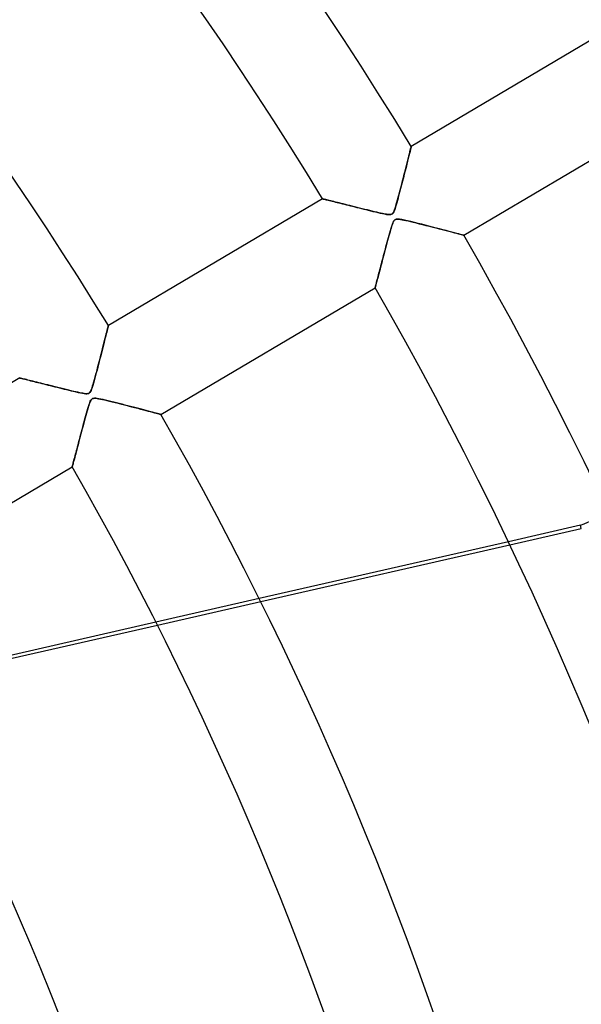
# Model space of a CAD drawing. Header units: millimetres. Extents: x -790 to 790, y -790 to 790.
# Tile 53 of 62: x 287 to 341, y 115 to 210. Entities that reach past the tile are written whole.
import ezdxf

# ---------------------------------------------------------------- set-up
doc = ezdxf.new("R2010")
doc.units = ezdxf.units.MM
doc.layers.add('HIDDEN', color=7, linetype='Continuous')
doc.layers.add('THICK', color=7, linetype='Continuous')

msp = doc.modelspace()

# ---------------------------------------------------------------- linework, layer by layer
at = {"layer": 'HIDDEN'}
for p, q in [((324.491, 197.392), (324.524, 197.523)), ((324.524, 197.523), (324.551, 197.628)), ((324.551, 197.628), (324.57, 197.706)), ((324.57, 197.706), (324.582, 197.753)), ((324.582, 197.753), (324.586, 197.769)), ((324.249, 196.43), (324.306, 196.656)), ((324.306, 196.656), (324.359, 196.867)), ((324.359, 196.867), (324.408, 197.062)), ((324.408, 197.062), (324.453, 197.238)), ((324.453, 197.238), (324.491, 197.392)), ((323.98, 195.372), (324.053, 195.658)), ((324.053, 195.658), (324.122, 195.931)), ((324.122, 195.931), (324.188, 196.188)), ((324.188, 196.188), (324.249, 196.43)), ((323.74, 194.431), (323.823, 194.757)), ((323.823, 194.757), (323.904, 195.071)), ((323.904, 195.071), (323.98, 195.372)), ((323.484, 193.445), (323.567, 193.763)), ((323.567, 193.763), (323.653, 194.095)), ((323.653, 194.095), (323.74, 194.431)), ((323.259, 192.603), (323.329, 192.862)), ((323.329, 192.862), (323.404, 193.144)), ((323.404, 193.144), (323.484, 193.445)), ((315.995, 192.688), (316.002, 192.686)), ((316.002, 192.686), (316.023, 192.681)), ((316.023, 192.681), (316.057, 192.672)), ((316.057, 192.672), (316.106, 192.66)), ((316.106, 192.66), (316.167, 192.645)), ((316.167, 192.645), (316.242, 192.626)), ((316.242, 192.626), (316.329, 192.605)), ((316.329, 192.605), (316.428, 192.58)), ((316.428, 192.58), (316.537, 192.553)), ((316.537, 192.553), (316.657, 192.523)), ((316.657, 192.523), (316.787, 192.491)), ((316.787, 192.491), (316.925, 192.456)), ((316.925, 192.456), (317.073, 192.42)), ((317.073, 192.42), (317.228, 192.381)), ((317.228, 192.381), (317.391, 192.34)), ((317.391, 192.34), (317.561, 192.298)), ((317.561, 192.298), (317.736, 192.254)), ((317.736, 192.254), (317.918, 192.209)), ((317.918, 192.209), (318.105, 192.162)), ((318.105, 192.162), (318.297, 192.114)), ((318.297, 192.114), (318.493, 192.065)), ((318.493, 192.065), (318.694, 192.015)), ((318.694, 192.015), (318.899, 191.964)), ((318.899, 191.964), (319.108, 191.912)), ((319.108, 191.912), (319.32, 191.859)), ((319.32, 191.859), (319.535, 191.805)), ((319.535, 191.805), (319.753, 191.751)), ((322.972, 191.645), (323.025, 191.798)), ((323.025, 191.798), (323.079, 191.971)), ((323.079, 191.971), (323.136, 192.162)), ((323.136, 192.162), (323.195, 192.37)), ((323.195, 192.37), (323.259, 192.603)), ((319.753, 191.751), (319.973, 191.697)), ((319.973, 191.697), (320.196, 191.642)), ((320.196, 191.642), (320.42, 191.586)), ((320.42, 191.586), (320.647, 191.531)), ((320.647, 191.531), (320.874, 191.475)), ((320.874, 191.475), (321.103, 191.42)), ((321.103, 191.42), (321.332, 191.366)), ((321.332, 191.366), (321.561, 191.313)), ((321.561, 191.313), (321.788, 191.263)), ((321.788, 191.263), (322.002, 191.219)), ((322.002, 191.219), (322.194, 191.186)), ((322.194, 191.186), (322.359, 191.166)), ((322.359, 191.166), (322.492, 191.161)), ((322.492, 191.161), (322.596, 191.172)), ((322.596, 191.172), (322.679, 191.2)), ((322.679, 191.2), (322.75, 191.247)), ((322.75, 191.247), (322.813, 191.316)), ((322.813, 191.316), (322.869, 191.406)), ((322.869, 191.406), (322.921, 191.515)), ((322.921, 191.515), (322.972, 191.645)), ((322.671, 189.983), (322.626, 189.837)), ((322.713, 190.113), (322.671, 189.983)), ((322.754, 190.232), (322.713, 190.113)), ((322.798, 190.344), (322.754, 190.232)), ((322.843, 190.445), (322.798, 190.344)), ((322.89, 190.53), (322.843, 190.445)), ((322.939, 190.596), (322.89, 190.53)), ((322.991, 190.646), (322.939, 190.596)), ((323.049, 190.683), (322.991, 190.646)), ((323.118, 190.707), (323.049, 190.683)), ((323.199, 190.72), (323.118, 190.707)), ((323.303, 190.721), (323.199, 190.72)), ((323.451, 190.708), (323.303, 190.721)), ((323.659, 190.675), (323.451, 190.708)), ((323.919, 190.623), (323.659, 190.675)), ((324.218, 190.556), (323.919, 190.623)), ((324.548, 190.478), (324.218, 190.556)), ((324.892, 190.394), (324.548, 190.478)), ((325.24, 190.308), (324.892, 190.394)), ((325.592, 190.219), (325.24, 190.308)), ((325.945, 190.129), (325.592, 190.219)), ((326.298, 190.039), (325.945, 190.129)), ((326.648, 189.949), (326.298, 190.039)), ((326.993, 189.86), (326.648, 189.949)), ((322.414, 189.089), (322.354, 188.869)), ((322.471, 189.297), (322.414, 189.089)), ((322.526, 189.492), (322.471, 189.297)), ((322.577, 189.672), (322.526, 189.492)), ((322.626, 189.837), (322.577, 189.672)), ((327.33, 189.773), (326.993, 189.86)), ((327.654, 189.689), (327.33, 189.773)), ((327.963, 189.609), (327.654, 189.689)), ((328.255, 189.533), (327.963, 189.609)), ((328.527, 189.462), (328.255, 189.533)), ((328.777, 189.397), (328.527, 189.462)), ((329.003, 189.338), (328.777, 189.397)), ((329.2, 189.286), (329.003, 189.338)), ((329.367, 189.242), (329.2, 189.286)), ((329.501, 189.207), (329.367, 189.242)), ((329.598, 189.182), (329.501, 189.207)), ((329.657, 189.166), (329.598, 189.182)), ((329.676, 189.161), (329.657, 189.166)), ((322.161, 188.147), (322.093, 187.893)), ((322.227, 188.396), (322.161, 188.147)), ((322.292, 188.637), (322.227, 188.396)), ((322.354, 188.869), (322.292, 188.637)), ((321.9, 187.163), (321.839, 186.932)), ((321.963, 187.4), (321.9, 187.163)), ((322.027, 187.644), (321.963, 187.4)), ((322.093, 187.893), (322.027, 187.644)), ((321.613, 186.074), (321.561, 185.879)), ((321.666, 186.278), (321.613, 186.074)), ((321.722, 186.489), (321.666, 186.278)), ((321.779, 186.707), (321.722, 186.489)), ((321.839, 186.932), (321.779, 186.707)), ((321.374, 185.171), (321.332, 185.013)), ((321.418, 185.336), (321.374, 185.171)), ((321.463, 185.51), (321.418, 185.336)), ((321.511, 185.691), (321.463, 185.51)), ((321.561, 185.879), (321.511, 185.691)), ((321.106, 184.158), (321.095, 184.115)), ((321.122, 184.217), (321.106, 184.158)), ((321.141, 184.291), (321.122, 184.217)), ((321.165, 184.38), (321.141, 184.291)), ((321.192, 184.483), (321.165, 184.38)), ((321.223, 184.599), (321.192, 184.483)), ((321.256, 184.726), (321.223, 184.599)), ((321.293, 184.865), (321.256, 184.726)), ((321.332, 185.013), (321.293, 184.865)), ((321.088, 184.089), (321.085, 184.08)), ((321.095, 184.115), (321.088, 184.089)), ((295.201, 180.286), (295.218, 180.354)), ((295.218, 180.354), (295.228, 180.395)), ((295.228, 180.395), (295.232, 180.409)), ((294.925, 179.186), (294.979, 179.399)), ((294.979, 179.399), (295.028, 179.596)), ((295.028, 179.596), (295.073, 179.776)), ((295.073, 179.776), (295.114, 179.936)), ((295.114, 179.936), (295.149, 180.076)), ((295.149, 180.076), (295.178, 180.193)), ((295.178, 180.193), (295.201, 180.286)), ((294.665, 178.158), (294.736, 178.44)), ((294.736, 178.44), (294.804, 178.706)), ((294.804, 178.706), (294.867, 178.955)), ((294.867, 178.955), (294.925, 179.186)), ((294.426, 177.221), (294.509, 177.547)), ((294.509, 177.547), (294.589, 177.86)), ((294.589, 177.86), (294.665, 178.158)), ((294.18, 176.268), (294.26, 176.578)), ((294.26, 176.578), (294.342, 176.896)), ((294.342, 176.896), (294.426, 177.221)), ((293.955, 175.418), (294.027, 175.685)), ((294.027, 175.685), (294.102, 175.97)), ((294.102, 175.97), (294.18, 176.268)), ((286.641, 175.328), (286.649, 175.326)), ((286.649, 175.326), (286.674, 175.319)), ((286.674, 175.319), (286.715, 175.309)), ((286.715, 175.309), (286.772, 175.295)), ((286.772, 175.295), (286.845, 175.277)), ((286.845, 175.277), (286.932, 175.256)), ((286.932, 175.256), (287.032, 175.231)), ((287.032, 175.231), (287.144, 175.203)), ((287.144, 175.203), (287.269, 175.172)), ((287.269, 175.172), (287.404, 175.138)), ((287.404, 175.138), (287.549, 175.102)), ((287.549, 175.102), (287.703, 175.064)), ((287.703, 175.064), (287.866, 175.023)), ((287.866, 175.023), (288.037, 174.981)), ((288.037, 174.981), (288.214, 174.937)), ((288.214, 174.937), (288.398, 174.891)), ((288.398, 174.891), (288.587, 174.844)), ((288.587, 174.844), (288.782, 174.796)), ((288.782, 174.796), (288.982, 174.746)), ((288.982, 174.746), (289.186, 174.695)), ((289.186, 174.695), (289.393, 174.643)), ((289.393, 174.643), (289.605, 174.59)), ((293.711, 174.558), (293.766, 174.742)), ((293.766, 174.742), (293.824, 174.944)), ((293.824, 174.944), (293.887, 175.17)), ((293.887, 175.17), (293.955, 175.418)), ((289.605, 174.59), (289.82, 174.537)), ((289.82, 174.537), (290.038, 174.483)), ((290.038, 174.483), (290.259, 174.428)), ((290.259, 174.428), (290.483, 174.372)), ((290.483, 174.372), (290.708, 174.316)), ((290.708, 174.316), (290.936, 174.26)), ((290.936, 174.26), (291.164, 174.204)), ((291.164, 174.204), (291.393, 174.148)), ((291.393, 174.148), (291.623, 174.092)), ((291.623, 174.092), (291.853, 174.037)), ((291.853, 174.037), (292.083, 173.984)), ((292.083, 173.984), (292.311, 173.932)), ((292.311, 173.932), (292.53, 173.885)), ((292.53, 173.885), (292.728, 173.847)), ((292.728, 173.847), (292.901, 173.819)), ((292.901, 173.819), (293.046, 173.805)), ((293.046, 173.805), (293.161, 173.804)), ((293.161, 173.804), (293.252, 173.815)), ((293.252, 173.815), (293.326, 173.841)), ((293.326, 173.841), (293.39, 173.881)), ((293.39, 173.881), (293.446, 173.937)), ((293.446, 173.937), (293.498, 174.012)), ((293.498, 174.012), (293.55, 174.112)), ((293.55, 174.112), (293.603, 174.24)), ((293.603, 174.24), (293.657, 174.39)), ((293.657, 174.39), (293.711, 174.558)), ((293.375, 172.795), (293.33, 172.658)), ((293.421, 172.923), (293.375, 172.795)), ((293.47, 173.041), (293.421, 172.923)), ((293.522, 173.143), (293.47, 173.041)), ((293.575, 173.223), (293.522, 173.143)), ((293.633, 173.283), (293.575, 173.223)), ((293.701, 173.325), (293.633, 173.283)), ((293.783, 173.352), (293.701, 173.325)), ((293.884, 173.363), (293.783, 173.352)), ((294.007, 173.36), (293.884, 173.363)), ((294.152, 173.343), (294.007, 173.36)), ((294.321, 173.315), (294.152, 173.343)), ((294.513, 173.277), (294.321, 173.315)), ((294.729, 173.229), (294.513, 173.277)), ((294.968, 173.174), (294.729, 173.229)), ((295.222, 173.113), (294.968, 173.174)), ((295.483, 173.05), (295.222, 173.113)), ((295.749, 172.984), (295.483, 173.05)), ((296.018, 172.916), (295.749, 172.984)), ((296.29, 172.848), (296.018, 172.916)), ((296.563, 172.778), (296.29, 172.848)), ((296.837, 172.708), (296.563, 172.778)), ((297.112, 172.638), (296.837, 172.708)), ((293.116, 171.924), (293.054, 171.699)), ((293.174, 172.134), (293.116, 171.924)), ((293.23, 172.328), (293.174, 172.134)), ((293.282, 172.503), (293.23, 172.328)), ((293.33, 172.658), (293.282, 172.503)), ((297.385, 172.568), (297.112, 172.638)), ((297.654, 172.498), (297.385, 172.568)), ((297.92, 172.429), (297.654, 172.498)), ((298.179, 172.362), (297.92, 172.429)), ((298.43, 172.297), (298.179, 172.362)), ((298.672, 172.234), (298.43, 172.297)), ((298.903, 172.173), (298.672, 172.234)), ((299.122, 172.116), (298.903, 172.173)), ((299.329, 172.062), (299.122, 172.116)), ((299.52, 172.012), (299.329, 172.062)), ((299.696, 171.966), (299.52, 172.012)), ((299.853, 171.924), (299.696, 171.966)), ((299.991, 171.888), (299.853, 171.924)), ((300.108, 171.858), (299.991, 171.888)), ((300.2, 171.833), (300.108, 171.858)), ((300.267, 171.816), (300.2, 171.833)), ((300.308, 171.805), (300.267, 171.816)), ((300.322, 171.801), (300.308, 171.805)), ((292.852, 170.95), (292.781, 170.683)), ((292.922, 171.21), (292.852, 170.95)), ((292.989, 171.46), (292.922, 171.21)), ((293.054, 171.699), (292.989, 171.46)), ((292.575, 169.907), (292.51, 169.662)), ((292.642, 170.159), (292.575, 169.907)), ((292.71, 170.417), (292.642, 170.159)), ((292.781, 170.683), (292.71, 170.417)), ((292.328, 168.974), (292.272, 168.76)), ((292.387, 169.195), (292.328, 168.974)), ((292.447, 169.425), (292.387, 169.195)), ((292.51, 169.662), (292.447, 169.425)), ((292.069, 167.993), (292.023, 167.822)), ((292.116, 168.173), (292.069, 167.993)), ((292.166, 168.36), (292.116, 168.173)), ((292.218, 168.556), (292.166, 168.36)), ((292.272, 168.76), (292.218, 168.556)), ((291.81, 167.018), (291.786, 166.929)), ((291.838, 167.121), (291.81, 167.018)), ((291.869, 167.238), (291.838, 167.121)), ((291.903, 167.368), (291.869, 167.238)), ((291.94, 167.509), (291.903, 167.368)), ((291.981, 167.66), (291.94, 167.509)), ((292.023, 167.822), (291.981, 167.66)), ((291.733, 166.729), (291.731, 166.72)), ((291.74, 166.755), (291.733, 166.729)), ((291.751, 166.797), (291.74, 166.755)), ((291.767, 166.855), (291.751, 166.797)), ((291.786, 166.929), (291.767, 166.855)), ((340.99, 161.061), (333.995, 159.464)), ((334.133, 159.175), (341.06, 160.756)), ((341.06, 160.756), (340.99, 161.061)), ((309.851, 153.953), (299.833, 151.667)), ((299.978, 151.379), (309.994, 153.665))]:
    msp.add_line(p, q, dxfattribs=at)
for radius, end in [(682, 179.99998), (677.5, 180.00002), (625, 179.99998)]:
    msp.add_arc((0, 0), radius, 0, end, dxfattribs=at)
msp.add_ellipse((136.537, 659.844), major_axis=(531.921, 121.407), ratio=0.987688, start_param=-1.408172, end_param=-1.402707, dxfattribs=at)
at = {"layer": 'THICK'}
for p, q in [((345.349, 210.048), (324.586, 197.769)), ((329.676, 189.161), (350.439, 201.44)), ((324.542, 197.593), (324.508, 197.459)), ((324.566, 197.69), (324.542, 197.593)), ((324.581, 197.749), (324.566, 197.69)), ((324.586, 197.769), (324.581, 197.749)), ((324.296, 196.617), (324.227, 196.344)), ((324.359, 196.867), (324.296, 196.617)), ((324.416, 197.093), (324.359, 196.867)), ((324.466, 197.291), (324.416, 197.093)), ((324.508, 197.459), (324.466, 197.291)), ((324.074, 195.741), (323.992, 195.417)), ((324.153, 196.051), (324.074, 195.741)), ((324.227, 196.344), (324.153, 196.051)), ((323.818, 194.735), (323.728, 194.385)), ((323.906, 195.081), (323.818, 194.735)), ((323.992, 195.417), (323.906, 195.081)), ((323.637, 194.032), (323.545, 193.68)), ((323.728, 194.385), (323.637, 194.032)), ((323.361, 192.982), (323.269, 192.64)), ((323.453, 193.329), (323.361, 192.982)), ((323.545, 193.68), (323.453, 193.329)), ((315.995, 192.688), (295.232, 180.409)), ((316.004, 192.686), (315.995, 192.688)), ((316.03, 192.679), (316.004, 192.686)), ((316.073, 192.668), (316.03, 192.679)), ((316.132, 192.654), (316.073, 192.668)), ((316.207, 192.635), (316.132, 192.654)), ((316.296, 192.613), (316.207, 192.635)), ((316.399, 192.587), (316.296, 192.613)), ((316.515, 192.558), (316.399, 192.587)), ((316.643, 192.527), (316.515, 192.558)), ((316.782, 192.492), (316.643, 192.527)), ((316.931, 192.455), (316.782, 192.492)), ((317.089, 192.415), (316.931, 192.455)), ((317.255, 192.374), (317.089, 192.415)), ((317.43, 192.331), (317.255, 192.374)), ((317.611, 192.285), (317.43, 192.331)), ((317.8, 192.238), (317.611, 192.285)), ((317.996, 192.189), (317.8, 192.238)), ((318.2, 192.138), (317.996, 192.189)), ((318.412, 192.085), (318.2, 192.138)), ((318.631, 192.031), (318.412, 192.085)), ((318.856, 191.975), (318.631, 192.031)), ((319.089, 191.917), (318.856, 191.975)), ((319.327, 191.857), (319.089, 191.917)), ((319.571, 191.796), (319.327, 191.857)), ((319.822, 191.734), (319.571, 191.796)), ((323.094, 192.019), (323.014, 191.766)), ((323.179, 192.313), (323.094, 192.019)), ((323.269, 192.64), (323.179, 192.313)), ((320.076, 191.671), (319.822, 191.734)), ((320.327, 191.609), (320.076, 191.671)), ((320.569, 191.55), (320.327, 191.609)), ((320.802, 191.493), (320.569, 191.55)), ((321.024, 191.439), (320.802, 191.493)), ((321.234, 191.389), (321.024, 191.439)), ((321.431, 191.343), (321.234, 191.389)), ((321.614, 191.301), (321.431, 191.343)), ((321.781, 191.265), (321.614, 191.301)), ((321.932, 191.233), (321.781, 191.265)), ((322.065, 191.208), (321.932, 191.233)), ((322.189, 191.187), (322.065, 191.208)), ((322.309, 191.171), (322.189, 191.187)), ((322.419, 191.162), (322.309, 191.171)), ((322.516, 191.162), (322.419, 191.162)), ((322.598, 191.173), (322.516, 191.162)), ((322.667, 191.195), (322.598, 191.173)), ((322.727, 191.228), (322.667, 191.195)), ((322.781, 191.277), (322.727, 191.228)), ((322.831, 191.341), (322.781, 191.277)), ((322.883, 191.432), (322.831, 191.341)), ((322.943, 191.568), (322.883, 191.432)), ((323.014, 191.766), (322.943, 191.568)), ((322.628, 189.844), (322.693, 190.052)), ((322.693, 190.052), (322.756, 190.237)), ((322.756, 190.237), (322.817, 190.39)), ((322.817, 190.39), (322.877, 190.509)), ((322.877, 190.509), (322.937, 190.595)), ((322.937, 190.595), (323.002, 190.655)), ((323.002, 190.655), (323.077, 190.694)), ((323.077, 190.694), (323.168, 190.716)), ((323.168, 190.716), (323.274, 190.722)), ((323.274, 190.722), (323.395, 190.715)), ((323.395, 190.715), (323.533, 190.697)), ((323.533, 190.697), (323.692, 190.669)), ((323.692, 190.669), (323.87, 190.634)), ((323.87, 190.634), (324.064, 190.591)), ((324.064, 190.591), (324.275, 190.543)), ((324.275, 190.543), (324.511, 190.487)), ((324.511, 190.487), (324.771, 190.424)), ((324.771, 190.424), (325.054, 190.354)), ((325.054, 190.354), (325.356, 190.278)), ((325.356, 190.278), (325.675, 190.198)), ((325.675, 190.198), (326.008, 190.113)), ((326.008, 190.113), (326.344, 190.027)), ((326.344, 190.027), (326.67, 189.944)), ((326.67, 189.944), (326.984, 189.863)), ((322.312, 188.714), (322.373, 188.94)), ((322.373, 188.94), (322.435, 189.167)), ((322.435, 189.167), (322.498, 189.394)), ((322.498, 189.394), (322.562, 189.62)), ((322.562, 189.62), (322.628, 189.844)), ((326.984, 189.863), (327.284, 189.785)), ((327.284, 189.785), (327.571, 189.711)), ((327.571, 189.711), (327.843, 189.64)), ((327.843, 189.64), (328.099, 189.574)), ((328.099, 189.574), (328.341, 189.511)), ((328.341, 189.511), (328.567, 189.452)), ((328.567, 189.452), (328.777, 189.397)), ((328.777, 189.397), (328.972, 189.346)), ((328.972, 189.346), (329.147, 189.3)), ((329.147, 189.3), (329.301, 189.26)), ((329.301, 189.26), (329.431, 189.225)), ((329.431, 189.225), (329.536, 189.198)), ((329.536, 189.198), (329.614, 189.178)), ((329.614, 189.178), (329.66, 189.165)), ((329.66, 189.165), (329.676, 189.161)), ((322.075, 187.825), (322.133, 188.044)), ((322.133, 188.044), (322.192, 188.266)), ((322.192, 188.266), (322.252, 188.489)), ((322.252, 188.489), (322.312, 188.714)), ((321.85, 186.974), (321.905, 187.182)), ((321.905, 187.182), (321.961, 187.393)), ((321.961, 187.393), (322.017, 187.607)), ((322.017, 187.607), (322.075, 187.825)), ((321.592, 185.996), (321.641, 186.182)), ((321.641, 186.182), (321.692, 186.374)), ((321.692, 186.374), (321.743, 186.57)), ((321.743, 186.57), (321.796, 186.77)), ((321.796, 186.77), (321.85, 186.974)), ((321.331, 185.007), (321.37, 185.154)), ((321.37, 185.154), (321.41, 185.309)), ((321.41, 185.309), (321.453, 185.471)), ((321.453, 185.471), (321.498, 185.64)), ((321.498, 185.64), (321.544, 185.815)), ((321.544, 185.815), (321.592, 185.996)), ((321.093, 184.108), (321.102, 184.143)), ((321.102, 184.143), (321.115, 184.191)), ((321.115, 184.191), (321.131, 184.252)), ((321.131, 184.252), (321.151, 184.327)), ((321.151, 184.327), (321.174, 184.413)), ((321.174, 184.413), (321.199, 184.511)), ((321.199, 184.511), (321.228, 184.62)), ((321.228, 184.62), (321.26, 184.74)), ((321.26, 184.74), (321.294, 184.869)), ((321.294, 184.869), (321.331, 185.007)), ((300.322, 171.801), (321.085, 184.08)), ((321.085, 184.08), (321.087, 184.087)), ((321.087, 184.087), (321.093, 184.108)), ((295.218, 180.353), (295.201, 180.286)), ((295.228, 180.395), (295.218, 180.353)), ((295.232, 180.409), (295.228, 180.395)), ((294.982, 179.412), (294.93, 179.205)), ((295.03, 179.604), (294.982, 179.412)), ((295.074, 179.78), (295.03, 179.604)), ((295.114, 179.938), (295.074, 179.78)), ((295.149, 180.077), (295.114, 179.938)), ((295.178, 180.193), (295.149, 180.077)), ((295.201, 180.286), (295.178, 180.193)), ((294.754, 178.511), (294.691, 178.26)), ((294.816, 178.754), (294.754, 178.511)), ((294.874, 178.985), (294.816, 178.754)), ((294.93, 179.205), (294.874, 178.985)), ((294.488, 177.465), (294.418, 177.192)), ((294.557, 177.735), (294.488, 177.465)), ((294.625, 178.001), (294.557, 177.735)), ((294.691, 178.26), (294.625, 178.001)), ((294.277, 176.644), (294.206, 176.371)), ((294.348, 176.918), (294.277, 176.644)), ((294.418, 177.192), (294.348, 176.918)), ((293.995, 175.567), (293.925, 175.307)), ((294.065, 175.831), (293.995, 175.567)), ((294.136, 176.1), (294.065, 175.831)), ((294.206, 176.371), (294.136, 176.1)), ((286.641, 175.328), (265.877, 163.048)), ((286.649, 175.326), (286.641, 175.328)), ((286.675, 175.319), (286.649, 175.326)), ((286.717, 175.309), (286.675, 175.319)), ((286.776, 175.294), (286.717, 175.309)), ((286.85, 175.276), (286.776, 175.294)), ((286.94, 175.254), (286.85, 175.276)), ((287.043, 175.228), (286.94, 175.254)), ((287.161, 175.199), (287.043, 175.228)), ((287.291, 175.167), (287.161, 175.199)), ((287.432, 175.131), (287.291, 175.167)), ((287.585, 175.094), (287.432, 175.131)), ((287.747, 175.053), (287.585, 175.094)), ((287.919, 175.01), (287.747, 175.053)), ((288.099, 174.966), (287.919, 175.01)), ((288.287, 174.919), (288.099, 174.966)), ((288.483, 174.87), (288.287, 174.919)), ((288.689, 174.819), (288.483, 174.87)), ((288.903, 174.765), (288.689, 174.819)), ((289.125, 174.71), (288.903, 174.765)), ((289.356, 174.653), (289.125, 174.71)), ((289.594, 174.593), (289.356, 174.653)), ((293.726, 174.607), (293.667, 174.42)), ((293.789, 174.819), (293.726, 174.607)), ((293.856, 175.055), (293.789, 174.819)), ((293.925, 175.307), (293.856, 175.055)), ((289.839, 174.532), (289.594, 174.593)), ((290.092, 174.469), (289.839, 174.532)), ((290.352, 174.405), (290.092, 174.469)), ((290.619, 174.339), (290.352, 174.405)), ((290.887, 174.272), (290.619, 174.339)), ((291.149, 174.208), (290.887, 174.272)), ((291.4, 174.147), (291.149, 174.208)), ((291.64, 174.089), (291.4, 174.147)), ((291.867, 174.034), (291.64, 174.089)), ((292.08, 173.985), (291.867, 174.034)), ((292.276, 173.94), (292.08, 173.985)), ((292.455, 173.901), (292.276, 173.94)), ((292.614, 173.868), (292.455, 173.901)), ((292.755, 173.842), (292.614, 173.868)), ((292.89, 173.821), (292.755, 173.842)), ((293.017, 173.807), (292.89, 173.821)), ((293.131, 173.803), (293.017, 173.807)), ((293.228, 173.811), (293.131, 173.803)), ((293.308, 173.833), (293.228, 173.811)), ((293.377, 173.872), (293.308, 173.833)), ((293.44, 173.931), (293.377, 173.872)), ((293.499, 174.014), (293.44, 173.931)), ((293.555, 174.124), (293.499, 174.014)), ((293.611, 174.259), (293.555, 174.124)), ((293.667, 174.42), (293.611, 174.259)), ((293.304, 172.576), (293.366, 172.768)), ((293.366, 172.768), (293.425, 172.933)), ((293.425, 172.933), (293.482, 173.067)), ((293.482, 173.067), (293.536, 173.168)), ((293.536, 173.168), (293.591, 173.242)), ((293.591, 173.242), (293.649, 173.295)), ((293.649, 173.295), (293.715, 173.331)), ((293.715, 173.331), (293.79, 173.354)), ((293.79, 173.354), (293.882, 173.363)), ((293.882, 173.363), (293.995, 173.36)), ((293.995, 173.36), (294.132, 173.346)), ((294.132, 173.346), (294.289, 173.32)), ((294.289, 173.32), (294.463, 173.287)), ((294.463, 173.287), (294.65, 173.247)), ((294.65, 173.247), (294.855, 173.2)), ((294.855, 173.2), (295.084, 173.147)), ((295.084, 173.147), (295.334, 173.086)), ((295.334, 173.086), (295.603, 173.02)), ((295.603, 173.02), (295.888, 172.949)), ((295.888, 172.949), (296.187, 172.874)), ((296.187, 172.874), (296.497, 172.795)), ((296.497, 172.795), (296.816, 172.714)), ((296.816, 172.714), (297.14, 172.63)), ((293.049, 171.682), (293.111, 171.91)), ((293.111, 171.91), (293.175, 172.137)), ((293.175, 172.137), (293.24, 172.362)), ((293.24, 172.362), (293.304, 172.576)), ((297.14, 172.63), (297.466, 172.547)), ((297.466, 172.547), (297.779, 172.466)), ((297.779, 172.466), (298.077, 172.388)), ((298.077, 172.388), (298.359, 172.315)), ((298.359, 172.315), (298.624, 172.246)), ((298.624, 172.246), (298.872, 172.182)), ((298.872, 172.182), (299.103, 172.121)), ((299.103, 172.121), (299.316, 172.065)), ((299.316, 172.065), (299.512, 172.014)), ((299.512, 172.014), (299.691, 171.967)), ((299.691, 171.967), (299.851, 171.925)), ((299.851, 171.925), (299.991, 171.888)), ((299.991, 171.888), (300.107, 171.858)), ((300.107, 171.858), (300.2, 171.833)), ((300.2, 171.833), (300.268, 171.816)), ((300.268, 171.816), (300.308, 171.805)), ((300.308, 171.805), (300.322, 171.801)), ((292.805, 170.772), (292.865, 170.998)), ((292.865, 170.998), (292.925, 171.226)), ((292.925, 171.226), (292.987, 171.454)), ((292.987, 171.454), (293.049, 171.682)), ((292.513, 169.673), (292.57, 169.888)), ((292.57, 169.888), (292.627, 170.105)), ((292.627, 170.105), (292.686, 170.325)), ((292.686, 170.325), (292.745, 170.548)), ((292.745, 170.548), (292.805, 170.772)), ((292.296, 168.853), (292.349, 169.052)), ((292.349, 169.052), (292.403, 169.255)), ((292.403, 169.255), (292.457, 169.462)), ((292.457, 169.462), (292.513, 169.673)), ((292.012, 167.779), (292.055, 167.941)), ((292.055, 167.941), (292.1, 168.111)), ((292.1, 168.111), (292.147, 168.288)), ((292.147, 168.288), (292.195, 168.471)), ((292.195, 168.471), (292.245, 168.659)), ((292.245, 168.659), (292.296, 168.853)), ((291.785, 166.924), (291.808, 167.01)), ((291.808, 167.01), (291.835, 167.11)), ((291.835, 167.11), (291.864, 167.222)), ((291.864, 167.222), (291.897, 167.346)), ((291.897, 167.346), (291.933, 167.48)), ((291.933, 167.48), (291.971, 167.625)), ((291.971, 167.625), (292.012, 167.779)), ((270.968, 154.441), (291.731, 166.72)), ((291.731, 166.72), (291.733, 166.729)), ((291.733, 166.729), (291.74, 166.754)), ((291.74, 166.754), (291.751, 166.795)), ((291.751, 166.795), (291.766, 166.852)), ((291.766, 166.852), (291.785, 166.924)), ((333.995, 159.464), (309.851, 153.953)), ((309.994, 153.665), (334.133, 159.175)), ((299.833, 151.667), (275.542, 146.123)), ((275.694, 145.836), (299.978, 151.379))]:
    msp.add_line(p, q, dxfattribs=at)
for radius, start, end in [(732, 0, 180.00002), (677, 0, 179.99998), (380.09, 31.35374, 89.24626), (370.11, 31.37408, 89.22592), (345.99, 31.42805, 89.172), (380.09, 0, 29.84629), (370.11, 0, 29.82595), (345.99, 0, 29.77198), (336.01, 0, 29.7474), (311.89, 0, 29.68145), (301.91, 0, 29.65108)]:
    msp.add_arc((0, 0), radius, start, end, dxfattribs=at)

doc.saveas('drawing.dxf')
